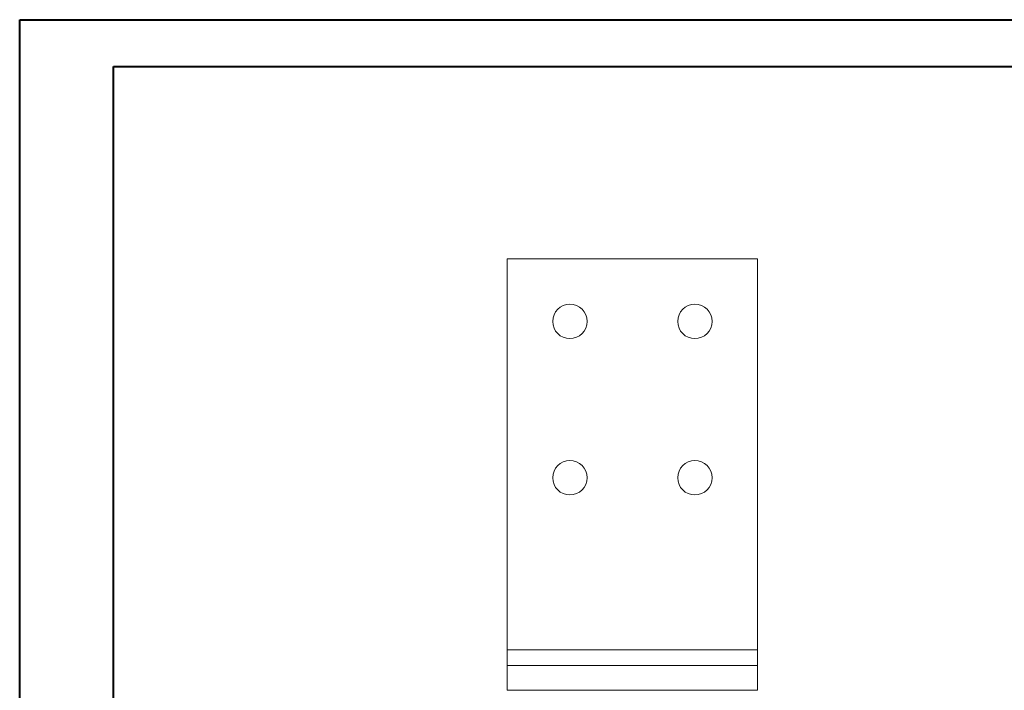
# Model space of a CAD drawing. Header units: millimetres. Extents: x 0 to 210, y 0 to 297.
# Tile 11 of 17: x 0 to 105, y 226 to 297. Entities that reach past the tile are written whole.
import ezdxf

# ---------------------------------------------------------------- set-up
doc = ezdxf.new("R2010")
doc.units = ezdxf.units.MM

msp = doc.modelspace()

# ---------------------------------------------------------------- linework, layer by layer
at = {"color": 7, "linetype": 'Continuous', "lineweight": 40}
for p, q in [((0.08, 0.21), (0.08, 297.21)), ((0.08, 297.21), (210.08, 297.21)), ((10.08, 292.21), (205.08, 292.21)), ((10.08, 5.21), (10.08, 292.21))]:
    msp.add_line(p, q, dxfattribs=at)
at = {"color": 7, "linetype": 'Continuous', "lineweight": 15}
for p, q in [((52.08, 271.71), (52.08, 230.04)), ((78.75, 271.71), (52.08, 271.71)), ((78.75, 230.04), (78.75, 271.71)), ((78.75, 230.04), (52.08, 230.04)), ((52.08, 230.04), (52.08, 228.37)), ((78.75, 228.37), (78.75, 230.04)), ((52.08, 228.37), (52.08, 225.71)), ((52.08, 228.37), (78.75, 228.37)), ((78.75, 228.37), (78.75, 225.71)), ((52.08, 225.71), (78.75, 225.71))]:
    msp.add_line(p, q, dxfattribs=at)
for centre in [(58.75, 265.04), (72.08, 265.04), (58.75, 248.37), (72.08, 248.37)]:
    msp.add_circle(centre, 1.83, dxfattribs=at)

doc.saveas('drawing.dxf')
